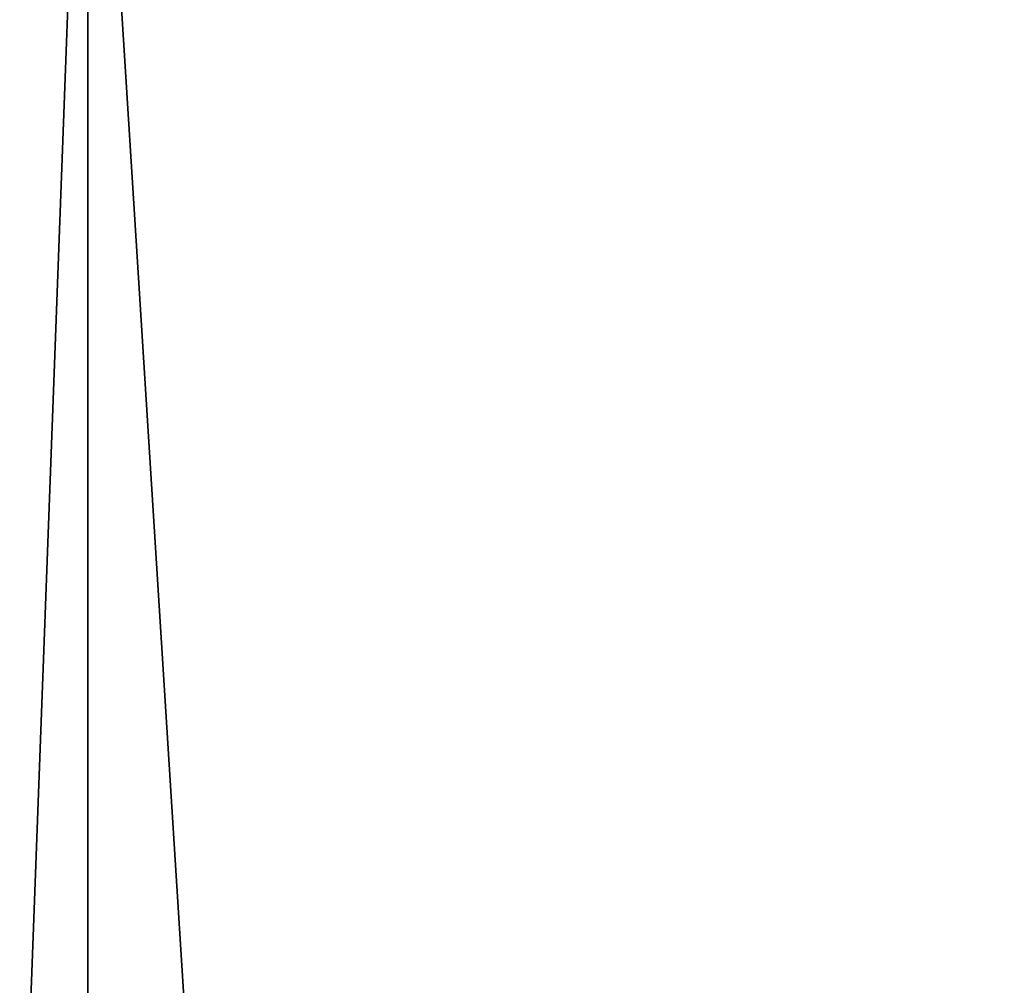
# Model space of a CAD drawing. Extents: x 0 to 7, y 0 to 11.4.
# Tile 196 of 256: x 3.063177 to 3.06338, y 0.199687 to 0.199887. Entities that reach past the tile are written whole.
import ezdxf

# ---------------------------------------------------------------- set-up
doc = ezdxf.new("R2010")
doc.units = 0
doc.header["$LTSCALE"] = 2.54
doc.layers.get('0').update_dxf_attribs({"color": 13, "linetype": 'CONTINUOUS'})

# ---------------------------------------------------------------- blocks, each defined once
blk = doc.blocks.new('KUBEK_NA_SZCZOTECZKI_DEMIT')
at = {"color": 0}
for p, q in [((3.05648575, 0.02000001, 0.93085747), (3.06319122, 0.2, 0.94330664)), ((3.05648575, 0.02000001, 0.93085747), (3.06319122, 0.2, 0.94330664)), ((3.06319122, 0.2, 0.94330664), (3.07452049, 0.02000001, 0.96261616)), ((3.06319122, 0.2, 0.94330664), (3.07452049, 0.02000001, 0.96261616)), ((3.06319122, 0.2, 0.94330664), (3.06319122, 0.02000001, 0.94330664)), ((3.06319122, 0.2, 0.94330664), (3.06319122, 0.02000001, 0.94330664))]:
    blk.add_line(p, q, dxfattribs=at)
mesh = blk.add_polyface(dxfattribs=at)
corners = [(3.04081745, 0.2, 0.8978672), (3.05648575, 0.02000001, 0.93085747), (3.06319122, 0.2, 0.94330664)]
mesh.append_faces([[corners[k] for k in face] for face in [(0, 1, 2)]], dxfattribs={"color": 0})
mesh = blk.add_polyface(dxfattribs=at)
corners = [(3.06282673, 0.2, 6.5426506), (3.04727592, 0.02000001, 6.51222839), (3.06397533, 0.02000001, 6.54470901)]
mesh.append_faces([[corners[k] for k in face] for face in [(0, 1, 2)]], dxfattribs={"color": 0})
mesh = blk.add_polyface(dxfattribs=at)
corners = [(3.06282673, 0.2, 6.05734901), (3.06397533, 0.02000001, 6.05529137), (3.04727592, 0.02000001, 6.08777161)]
mesh.append_faces([[corners[k] for k in face] for face in [(0, 1, 2)]], dxfattribs={"color": 0})
mesh = blk.add_polyface(dxfattribs=at)
corners = [(3.06319122, 0.2, 0.94330664), (3.05648575, 0.02000001, 0.93085747), (3.06319122, 0.02000001, 0.94330664)]
mesh.append_faces([[corners[k] for k in face] for face in [(0, 1, 2)]], dxfattribs={"color": 0})
mesh = blk.add_polyface(dxfattribs=at)
corners = [(3.0891901, 0.2, 0.41498208), (3.07189732, 0.02000001, 0.44168234), (3.062463, 0.2, 0.45800524)]
mesh.append_faces([[corners[k] for k in face] for face in [(0, 1, 2)]], dxfattribs={"color": 0})
mesh = blk.add_polyface(dxfattribs=at)
corners = [(3.062463, 0.2, 0.45800524), (3.07189732, 0.02000001, 0.44168234), (3.062463, 0.02000001, 0.45800524)]
mesh.append_faces([[corners[k] for k in face] for face in [(0, 1, 2)]], dxfattribs={"color": 0})
mesh = blk.add_polyface(dxfattribs=at)
corners = [(3.06282673, 0.2, 6.5426506), (3.06397533, 0.02000001, 6.54470901), (3.08300114, 0.02000001, 6.57588425)]
mesh.append_faces([[corners[k] for k in face] for face in [(0, 1, 2)]], dxfattribs={"color": 0})
mesh = blk.add_polyface(dxfattribs=at)
corners = [(3.06282673, 0.2, 6.5426506), (3.08300114, 0.02000001, 6.57588425), (3.0896183, 0.2, 6.58563385)]
mesh.append_faces([[corners[k] for k in face] for face in [(0, 1, 2)]], dxfattribs={"color": 0})
mesh = blk.add_polyface(dxfattribs=at)
corners = [(3.0896183, 0.2, 6.01436577), (3.06397533, 0.02000001, 6.05529137), (3.06282673, 0.2, 6.05734901)]
mesh.append_faces([[corners[k] for k in face] for face in [(0, 1, 2)]], dxfattribs={"color": 0})
mesh = blk.add_polyface(dxfattribs=at)
corners = [(3.06319122, 0.2, 0.94330664), (3.07452049, 0.02000001, 0.96261616), (3.09004726, 0.2, 0.98624954)]
mesh.append_faces([[corners[k] for k in face] for face in [(0, 1, 2)]], dxfattribs={"color": 0})
mesh = blk.add_polyface(dxfattribs=at)
corners = [(3.06319122, 0.2, 0.94330664), (3.06319122, 0.02000001, 0.94330664), (3.07452049, 0.02000001, 0.96261616)]
mesh.append_faces([[corners[k] for k in face] for face in [(0, 1, 2)]], dxfattribs={"color": 0})

msp = doc.modelspace()

# ---------------------------------------------------------------- block references
at = {"color": 0}
msp.add_blockref('KUBEK_NA_SZCZOTECZKI_DEMIT', (0, 0), dxfattribs=at)

doc.saveas('drawing.dxf')
